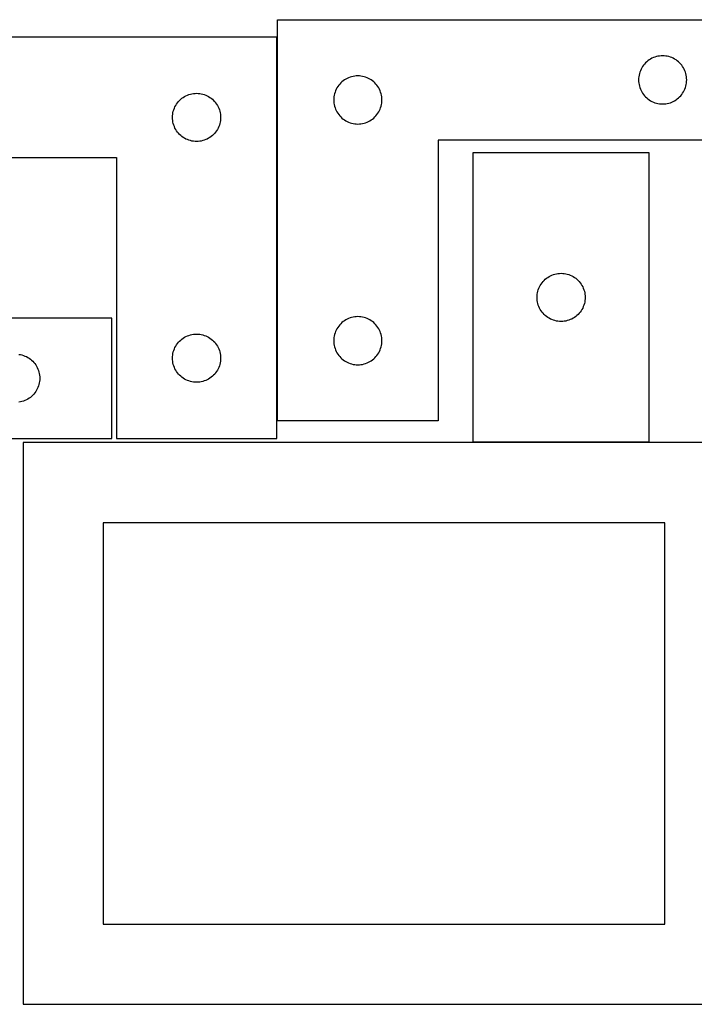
# Model space of a CAD drawing. Header units: millimetres. Extents: x 7 to 1243, y 7 to 2493.
# Tile 18 of 19: x 820 to 1072, y 2122 to 2490. Entities that reach past the tile are written whole.
import ezdxf

# ---------------------------------------------------------------- set-up
doc = ezdxf.new("R2010")
doc.units = ezdxf.units.MM
doc.layers.add('CUT', color=7, linetype='CONTINUOUS', true_color=0x000000)

msp = doc.modelspace()

# ---------------------------------------------------------------- linework, layer by layer
at = {"layer": 'CUT'}
for p, q in [((916.310268, 2489.777651), (1096.310268, 2489.777651)), ((916.310268, 2339.777651), (916.310268, 2489.777651)), ((916.0003, 2483.251532), (736.0003, 2483.251532)), ((916.0003, 2333.251532), (916.0003, 2483.251532)), ((1053.946307, 2473.641612), (1053.54371, 2473.211764)), ((1054.376156, 2474.04421), (1053.946307, 2473.641612)), ((1054.831416, 2474.417831), (1054.376156, 2474.04421)), ((1055.310136, 2474.760878), (1054.831416, 2474.417831)), ((1055.810268, 2475.07188), (1055.310136, 2474.760878)), ((1056.32967, 2475.349506), (1055.810268, 2475.07188)), ((1056.866117, 2475.592567), (1056.32967, 2475.349506)), ((1057.417313, 2475.800023), (1056.866117, 2475.592567)), ((1057.980897, 2475.970984), (1057.417313, 2475.800023)), ((1058.554455, 2476.104719), (1057.980897, 2475.970984)), ((1059.135533, 2476.200655), (1058.554455, 2476.104719)), ((1059.72164, 2476.258382), (1059.135533, 2476.200655)), ((1060.310268, 2476.277651), (1059.72164, 2476.258382)), ((1060.898897, 2476.258382), (1060.310268, 2476.277651)), ((1061.485004, 2476.200655), (1060.898897, 2476.258382)), ((1062.066081, 2476.104719), (1061.485004, 2476.200655)), ((1062.63964, 2475.970984), (1062.066081, 2476.104719)), ((1063.203224, 2475.800023), (1062.63964, 2475.970984)), ((1063.754419, 2475.592567), (1063.203224, 2475.800023)), ((1064.290867, 2475.349506), (1063.754419, 2475.592567)), ((1064.810268, 2475.07188), (1064.290867, 2475.349506)), ((1065.3104, 2474.760878), (1064.810268, 2475.07188)), ((1065.789121, 2474.417831), (1065.3104, 2474.760878)), ((1066.244381, 2474.04421), (1065.789121, 2474.417831)), ((1066.674229, 2473.641612), (1066.244381, 2474.04421)), ((1067.076827, 2473.211764), (1066.674229, 2473.641612)), ((1051.616936, 2469.607023), (1051.483201, 2469.033464)), ((1051.787897, 2470.170607), (1051.616936, 2469.607023)), ((1051.995353, 2470.721802), (1051.787897, 2470.170607)), ((1052.238414, 2471.25825), (1051.995353, 2470.721802)), ((1052.51604, 2471.777651), (1052.238414, 2471.25825)), ((1052.827042, 2472.277783), (1052.51604, 2471.777651)), ((1053.170088, 2472.756504), (1052.827042, 2472.277783)), ((1053.54371, 2473.211764), (1053.170088, 2472.756504)), ((1067.450448, 2472.756504), (1067.076827, 2473.211764)), ((1067.793495, 2472.277783), (1067.450448, 2472.756504)), ((1068.104497, 2471.777651), (1067.793495, 2472.277783)), ((1068.382123, 2471.25825), (1068.104497, 2471.777651)), ((1068.625184, 2470.721802), (1068.382123, 2471.25825)), ((1068.83264, 2470.170607), (1068.625184, 2470.721802)), ((1069.003601, 2469.607023), (1068.83264, 2470.170607)), ((1069.137336, 2469.033464), (1069.003601, 2469.607023)), ((939.946307, 2466.141612), (939.54371, 2465.711764)), ((940.376156, 2466.54421), (939.946307, 2466.141612)), ((940.831416, 2466.917831), (940.376156, 2466.54421)), ((941.310136, 2467.260878), (940.831416, 2466.917831)), ((941.810268, 2467.57188), (941.310136, 2467.260878)), ((942.32967, 2467.849506), (941.810268, 2467.57188)), ((942.866117, 2468.092567), (942.32967, 2467.849506)), ((943.417313, 2468.300023), (942.866117, 2468.092567)), ((943.980897, 2468.470984), (943.417313, 2468.300023)), ((944.554455, 2468.604719), (943.980897, 2468.470984)), ((945.135533, 2468.700655), (944.554455, 2468.604719)), ((945.72164, 2468.758382), (945.135533, 2468.700655)), ((946.310268, 2468.777651), (945.72164, 2468.758382)), ((946.898897, 2468.758382), (946.310268, 2468.777651)), ((947.485004, 2468.700655), (946.898897, 2468.758382)), ((948.066081, 2468.604719), (947.485004, 2468.700655)), ((948.63964, 2468.470984), (948.066081, 2468.604719)), ((949.203224, 2468.300023), (948.63964, 2468.470984)), ((949.754419, 2468.092567), (949.203224, 2468.300023)), ((950.290867, 2467.849506), (949.754419, 2468.092567)), ((950.810268, 2467.57188), (950.290867, 2467.849506)), ((951.3104, 2467.260878), (950.810268, 2467.57188)), ((951.789121, 2466.917831), (951.3104, 2467.260878)), ((952.244381, 2466.54421), (951.789121, 2466.917831)), ((952.674229, 2466.141612), (952.244381, 2466.54421)), ((953.076827, 2465.711764), (952.674229, 2466.141612)), ((1051.329538, 2467.86628), (1051.310268, 2467.277651)), ((1051.310268, 2467.277651), (1051.329538, 2466.689023)), ((1051.387265, 2468.452387), (1051.329538, 2467.86628)), ((1051.329538, 2466.689023), (1051.387265, 2466.102916)), ((1051.483201, 2469.033464), (1051.387265, 2468.452387)), ((1051.387265, 2466.102916), (1051.483201, 2465.521838)), ((1069.233272, 2468.452387), (1069.137336, 2469.033464)), ((1069.137336, 2465.521838), (1069.233272, 2466.102916)), ((1069.290999, 2467.86628), (1069.233272, 2468.452387)), ((1069.233272, 2466.102916), (1069.290999, 2466.689023)), ((1069.310268, 2467.277651), (1069.290999, 2467.86628)), ((1069.290999, 2466.689023), (1069.310268, 2467.277651)), ((885.411671, 2462.232262), (886.0003, 2462.251532)), ((886.0003, 2462.251532), (886.588928, 2462.232262)), ((937.787897, 2462.670607), (937.616936, 2462.107023)), ((937.995353, 2463.221802), (937.787897, 2462.670607)), ((938.238414, 2463.75825), (937.995353, 2463.221802)), ((938.51604, 2464.277651), (938.238414, 2463.75825)), ((938.827042, 2464.777783), (938.51604, 2464.277651)), ((939.170088, 2465.256504), (938.827042, 2464.777783)), ((939.54371, 2465.711764), (939.170088, 2465.256504)), ((953.450448, 2465.256504), (953.076827, 2465.711764)), ((953.793495, 2464.777783), (953.450448, 2465.256504)), ((954.104497, 2464.277651), (953.793495, 2464.777783)), ((954.382123, 2463.75825), (954.104497, 2464.277651)), ((954.625184, 2463.221802), (954.382123, 2463.75825)), ((954.83264, 2462.670607), (954.625184, 2463.221802)), ((955.003601, 2462.107023), (954.83264, 2462.670607)), ((1051.483201, 2465.521838), (1051.616936, 2464.94828)), ((1051.616936, 2464.94828), (1051.787897, 2464.384696)), ((1051.787897, 2464.384696), (1051.995353, 2463.8335)), ((1051.995353, 2463.8335), (1052.238414, 2463.297053)), ((1052.238414, 2463.297053), (1052.51604, 2462.777651)), ((1052.51604, 2462.777651), (1052.827042, 2462.277519)), ((1052.827042, 2462.277519), (1053.170088, 2461.798798)), ((1067.450448, 2461.798798), (1067.793495, 2462.277519)), ((1067.793495, 2462.277519), (1068.104497, 2462.777651)), ((1068.104497, 2462.777651), (1068.382123, 2463.297053)), ((1068.382123, 2463.297053), (1068.625184, 2463.8335)), ((1068.625184, 2463.8335), (1068.83264, 2464.384696)), ((1068.83264, 2464.384696), (1069.003601, 2464.94828)), ((1069.003601, 2464.94828), (1069.137336, 2465.521838)), ((878.517073, 2458.251664), (878.86012, 2458.730385)), ((878.86012, 2458.730385), (879.233741, 2459.185644)), ((879.233741, 2459.185644), (879.636339, 2459.615493)), ((879.636339, 2459.615493), (880.066187, 2460.01809)), ((880.066187, 2460.01809), (880.521447, 2460.391712)), ((880.521447, 2460.391712), (881.000167, 2460.734758)), ((881.000167, 2460.734758), (881.5003, 2461.04576)), ((881.5003, 2461.04576), (882.019701, 2461.323387)), ((882.019701, 2461.323387), (882.556149, 2461.566448)), ((882.556149, 2461.566448), (883.107344, 2461.773903)), ((883.107344, 2461.773903), (883.670928, 2461.944864)), ((883.670928, 2461.944864), (884.244487, 2462.078599)), ((884.244487, 2462.078599), (884.825564, 2462.174536)), ((884.825564, 2462.174536), (885.411671, 2462.232262)), ((886.588928, 2462.232262), (887.175035, 2462.174536)), ((887.175035, 2462.174536), (887.756112, 2462.078599)), ((887.756112, 2462.078599), (888.329671, 2461.944864)), ((888.329671, 2461.944864), (888.893255, 2461.773903)), ((888.893255, 2461.773903), (889.44445, 2461.566448)), ((889.44445, 2461.566448), (889.980898, 2461.323387)), ((889.980898, 2461.323387), (890.5003, 2461.04576)), ((890.5003, 2461.04576), (891.000432, 2460.734758)), ((891.000432, 2460.734758), (891.479152, 2460.391712)), ((891.479152, 2460.391712), (891.934412, 2460.01809)), ((891.934412, 2460.01809), (892.364261, 2459.615493)), ((892.364261, 2459.615493), (892.766858, 2459.185644)), ((892.766858, 2459.185644), (893.14048, 2458.730385)), ((893.14048, 2458.730385), (893.483526, 2458.251664)), ((937.329538, 2460.36628), (937.310268, 2459.777651)), ((937.310268, 2459.777651), (937.329538, 2459.189023)), ((937.387265, 2460.952387), (937.329538, 2460.36628)), ((937.329538, 2459.189023), (937.387265, 2458.602916)), ((937.483201, 2461.533464), (937.387265, 2460.952387)), ((937.387265, 2458.602916), (937.483201, 2458.021838)), ((937.616936, 2462.107023), (937.483201, 2461.533464)), ((955.137336, 2461.533464), (955.003601, 2462.107023)), ((955.233272, 2460.952387), (955.137336, 2461.533464)), ((955.137336, 2458.021838), (955.233272, 2458.602916)), ((955.290999, 2460.36628), (955.233272, 2460.952387)), ((955.233272, 2458.602916), (955.290999, 2459.189023)), ((955.310268, 2459.777651), (955.290999, 2460.36628)), ((955.290999, 2459.189023), (955.310268, 2459.777651)), ((1053.170088, 2461.798798), (1053.54371, 2461.343539)), ((1053.54371, 2461.343539), (1053.946307, 2460.91369)), ((1053.946307, 2460.91369), (1054.376156, 2460.511093)), ((1054.376156, 2460.511093), (1054.831416, 2460.137471)), ((1054.831416, 2460.137471), (1055.310136, 2459.794425)), ((1055.310136, 2459.794425), (1055.810268, 2459.483423)), ((1055.810268, 2459.483423), (1056.32967, 2459.205797)), ((1056.32967, 2459.205797), (1056.866117, 2458.962736)), ((1056.866117, 2458.962736), (1057.417313, 2458.75528)), ((1057.417313, 2458.75528), (1057.980897, 2458.584319)), ((1057.980897, 2458.584319), (1058.554455, 2458.450584)), ((1062.066081, 2458.450584), (1062.63964, 2458.584319)), ((1062.63964, 2458.584319), (1063.203224, 2458.75528)), ((1063.203224, 2458.75528), (1063.754419, 2458.962736)), ((1063.754419, 2458.962736), (1064.290867, 2459.205797)), ((1064.290867, 2459.205797), (1064.810268, 2459.483423)), ((1064.810268, 2459.483423), (1065.3104, 2459.794425)), ((1065.3104, 2459.794425), (1065.789121, 2460.137471)), ((1065.789121, 2460.137471), (1066.244381, 2460.511093)), ((1066.244381, 2460.511093), (1066.674229, 2460.91369)), ((1066.674229, 2460.91369), (1067.076827, 2461.343539)), ((1067.076827, 2461.343539), (1067.450448, 2461.798798)), ((877.077296, 2454.426268), (877.173232, 2455.007345)), ((877.173232, 2455.007345), (877.306967, 2455.580903)), ((877.306967, 2455.580903), (877.477928, 2456.144487)), ((877.477928, 2456.144487), (877.685384, 2456.695683)), ((877.685384, 2456.695683), (877.928445, 2457.23213)), ((877.928445, 2457.23213), (878.206071, 2457.751532)), ((878.206071, 2457.751532), (878.517073, 2458.251664)), ((893.483526, 2458.251664), (893.794528, 2457.751532)), ((893.794528, 2457.751532), (894.072154, 2457.23213)), ((894.072154, 2457.23213), (894.315215, 2456.695683)), ((894.315215, 2456.695683), (894.522671, 2456.144487)), ((894.522671, 2456.144487), (894.693632, 2455.580903)), ((894.693632, 2455.580903), (894.827367, 2455.007345)), ((894.827367, 2455.007345), (894.923303, 2454.426268)), ((937.483201, 2458.021838), (937.616936, 2457.44828)), ((937.616936, 2457.44828), (937.787897, 2456.884696)), ((937.787897, 2456.884696), (937.995353, 2456.3335)), ((937.995353, 2456.3335), (938.238414, 2455.797053)), ((938.238414, 2455.797053), (938.51604, 2455.277651)), ((938.51604, 2455.277651), (938.827042, 2454.777519)), ((953.793495, 2454.777519), (954.104497, 2455.277651)), ((954.104497, 2455.277651), (954.382123, 2455.797053)), ((954.382123, 2455.797053), (954.625184, 2456.3335)), ((954.625184, 2456.3335), (954.83264, 2456.884696)), ((954.83264, 2456.884696), (955.003601, 2457.44828)), ((955.003601, 2457.44828), (955.137336, 2458.021838)), ((1058.554455, 2458.450584), (1059.135533, 2458.354648)), ((1059.135533, 2458.354648), (1059.72164, 2458.296921)), ((1059.72164, 2458.296921), (1060.310268, 2458.277651)), ((1060.310268, 2458.277651), (1060.898897, 2458.296921)), ((1060.898897, 2458.296921), (1061.485004, 2458.354648)), ((1061.485004, 2458.354648), (1062.066081, 2458.450584)), ((877.0003, 2453.251532), (877.019569, 2453.84016)), ((877.019569, 2452.662904), (877.0003, 2453.251532)), ((877.019569, 2453.84016), (877.077296, 2454.426268)), ((877.077296, 2452.076796), (877.019569, 2452.662904)), ((877.173232, 2451.495719), (877.077296, 2452.076796)), ((877.306967, 2450.92216), (877.173232, 2451.495719)), ((894.827367, 2451.495719), (894.693632, 2450.92216)), ((894.923303, 2452.076796), (894.827367, 2451.495719)), ((894.923303, 2454.426268), (894.98103, 2453.84016)), ((894.98103, 2452.662904), (894.923303, 2452.076796)), ((894.98103, 2453.84016), (895.0003, 2453.251532)), ((895.0003, 2453.251532), (894.98103, 2452.662904)), ((938.827042, 2454.777519), (939.170088, 2454.298798)), ((939.170088, 2454.298798), (939.54371, 2453.843539)), ((939.54371, 2453.843539), (939.946307, 2453.41369)), ((939.946307, 2453.41369), (940.376156, 2453.011093)), ((940.376156, 2453.011093), (940.831416, 2452.637471)), ((940.831416, 2452.637471), (941.310136, 2452.294425)), ((941.310136, 2452.294425), (941.810268, 2451.983423)), ((941.810268, 2451.983423), (942.32967, 2451.705797)), ((942.32967, 2451.705797), (942.866117, 2451.462736)), ((942.866117, 2451.462736), (943.417313, 2451.25528)), ((943.417313, 2451.25528), (943.980897, 2451.084319)), ((948.63964, 2451.084319), (949.203224, 2451.25528)), ((949.203224, 2451.25528), (949.754419, 2451.462736)), ((949.754419, 2451.462736), (950.290867, 2451.705797)), ((950.290867, 2451.705797), (950.810268, 2451.983423)), ((950.810268, 2451.983423), (951.3104, 2452.294425)), ((951.3104, 2452.294425), (951.789121, 2452.637471)), ((951.789121, 2452.637471), (952.244381, 2453.011093)), ((952.244381, 2453.011093), (952.674229, 2453.41369)), ((952.674229, 2453.41369), (953.076827, 2453.843539)), ((953.076827, 2453.843539), (953.450448, 2454.298798)), ((953.450448, 2454.298798), (953.793495, 2454.777519)), ((877.477928, 2450.358577), (877.306967, 2450.92216)), ((877.685384, 2449.807381), (877.477928, 2450.358577)), ((877.928445, 2449.270934), (877.685384, 2449.807381)), ((878.206071, 2448.751532), (877.928445, 2449.270934)), ((878.517073, 2448.2514), (878.206071, 2448.751532)), ((878.86012, 2447.772679), (878.517073, 2448.2514)), ((879.233741, 2447.31742), (878.86012, 2447.772679)), ((893.14048, 2447.772679), (892.766858, 2447.31742)), ((893.483526, 2448.2514), (893.14048, 2447.772679)), ((893.794528, 2448.751532), (893.483526, 2448.2514)), ((894.072154, 2449.270934), (893.794528, 2448.751532)), ((894.315215, 2449.807381), (894.072154, 2449.270934)), ((894.522671, 2450.358577), (894.315215, 2449.807381)), ((894.693632, 2450.92216), (894.522671, 2450.358577)), ((943.980897, 2451.084319), (944.554455, 2450.950584)), ((944.554455, 2450.950584), (945.135533, 2450.854648)), ((945.135533, 2450.854648), (945.72164, 2450.796921)), ((945.72164, 2450.796921), (946.310268, 2450.777651)), ((946.310268, 2450.777651), (946.898897, 2450.796921)), ((946.898897, 2450.796921), (947.485004, 2450.854648)), ((947.485004, 2450.854648), (948.066081, 2450.950584)), ((948.066081, 2450.950584), (948.63964, 2451.084319)), ((879.636339, 2446.887571), (879.233741, 2447.31742)), ((880.066187, 2446.484974), (879.636339, 2446.887571)), ((880.521447, 2446.111352), (880.066187, 2446.484974)), ((881.000167, 2445.768305), (880.521447, 2446.111352)), ((881.5003, 2445.457303), (881.000167, 2445.768305)), ((882.019701, 2445.179677), (881.5003, 2445.457303)), ((882.556149, 2444.936616), (882.019701, 2445.179677)), ((883.107344, 2444.729161), (882.556149, 2444.936616)), ((883.670928, 2444.558199), (883.107344, 2444.729161)), ((884.244487, 2444.424464), (883.670928, 2444.558199)), ((884.825564, 2444.328528), (884.244487, 2444.424464)), ((885.411671, 2444.270802), (884.825564, 2444.328528)), ((886.0003, 2444.251532), (885.411671, 2444.270802)), ((886.588928, 2444.270802), (886.0003, 2444.251532)), ((887.175035, 2444.328528), (886.588928, 2444.270802)), ((887.756112, 2444.424464), (887.175035, 2444.328528)), ((888.329671, 2444.558199), (887.756112, 2444.424464)), ((888.893255, 2444.729161), (888.329671, 2444.558199)), ((889.44445, 2444.936616), (888.893255, 2444.729161)), ((889.980898, 2445.179677), (889.44445, 2444.936616)), ((890.5003, 2445.457303), (889.980898, 2445.179677)), ((891.000432, 2445.768305), (890.5003, 2445.457303)), ((891.479152, 2446.111352), (891.000432, 2445.768305)), ((891.934412, 2446.484974), (891.479152, 2446.111352)), ((892.364261, 2446.887571), (891.934412, 2446.484974)), ((892.766858, 2447.31742), (892.364261, 2446.887571)), ((1096.310268, 2444.777651), (976.310268, 2444.777651)), ((976.310268, 2444.777651), (976.310268, 2339.777651)), ((736.0003, 2438.251532), (856.0003, 2438.251532)), ((856.0003, 2438.251532), (856.0003, 2333.251532)), ((989.334587, 2439.968567), (989.334587, 2331.968567)), ((1055.334587, 2439.968567), (989.334587, 2439.968567)), ((1055.334587, 2331.968567), (1055.334587, 2439.968567)), ((1015.568029, 2391.90268), (1015.970626, 2392.332528)), ((1015.970626, 2392.332528), (1016.400474, 2392.735125)), ((1016.400474, 2392.735125), (1016.855734, 2393.108747)), ((1016.855734, 2393.108747), (1017.334455, 2393.451794)), ((1017.334455, 2393.451794), (1017.834587, 2393.762796)), ((1017.834587, 2393.762796), (1018.353989, 2394.040422)), ((1018.353989, 2394.040422), (1018.890436, 2394.283483)), ((1018.890436, 2394.283483), (1019.441632, 2394.490938)), ((1019.441632, 2394.490938), (1020.005215, 2394.6619)), ((1020.005215, 2394.6619), (1020.578774, 2394.795635)), ((1020.578774, 2394.795635), (1021.159851, 2394.891571)), ((1021.159851, 2394.891571), (1021.745959, 2394.949297)), ((1021.745959, 2394.949297), (1022.334587, 2394.968567)), ((1022.334587, 2394.968567), (1022.923215, 2394.949297)), ((1022.923215, 2394.949297), (1023.509323, 2394.891571)), ((1023.509323, 2394.891571), (1024.0904, 2394.795635)), ((1024.0904, 2394.795635), (1024.663958, 2394.6619)), ((1024.663958, 2394.6619), (1025.227542, 2394.490938)), ((1025.227542, 2394.490938), (1025.778738, 2394.283483)), ((1025.778738, 2394.283483), (1026.315185, 2394.040422)), ((1026.315185, 2394.040422), (1026.834587, 2393.762796)), ((1026.834587, 2393.762796), (1027.334719, 2393.451794)), ((1027.334719, 2393.451794), (1027.81344, 2393.108747)), ((1027.81344, 2393.108747), (1028.268699, 2392.735125)), ((1028.268699, 2392.735125), (1028.698548, 2392.332528)), ((1028.698548, 2392.332528), (1029.101145, 2391.90268)), ((1013.641254, 2388.297939), (1013.812216, 2388.861522)), ((1013.812216, 2388.861522), (1014.019671, 2389.412718)), ((1014.019671, 2389.412718), (1014.262732, 2389.949165)), ((1014.262732, 2389.949165), (1014.540358, 2390.468567)), ((1014.540358, 2390.468567), (1014.85136, 2390.968699)), ((1014.85136, 2390.968699), (1015.194407, 2391.44742)), ((1015.194407, 2391.44742), (1015.568029, 2391.90268)), ((1029.101145, 2391.90268), (1029.474767, 2391.44742)), ((1029.474767, 2391.44742), (1029.817813, 2390.968699)), ((1029.817813, 2390.968699), (1030.128815, 2390.468567)), ((1030.128815, 2390.468567), (1030.406441, 2389.949165)), ((1030.406441, 2389.949165), (1030.649503, 2389.412718)), ((1030.649503, 2389.412718), (1030.856958, 2388.861522)), ((1030.856958, 2388.861522), (1031.027919, 2388.297939)), ((1013.334587, 2385.968567), (1013.353857, 2386.557195)), ((1013.353857, 2385.379939), (1013.334587, 2385.968567)), ((1013.353857, 2386.557195), (1013.411583, 2387.143303)), ((1013.411583, 2384.793831), (1013.353857, 2385.379939)), ((1013.411583, 2387.143303), (1013.507519, 2387.72438)), ((1013.507519, 2387.72438), (1013.641254, 2388.297939)), ((1031.027919, 2388.297939), (1031.161654, 2387.72438)), ((1031.161654, 2387.72438), (1031.257591, 2387.143303)), ((1031.257591, 2387.143303), (1031.315317, 2386.557195)), ((1031.315317, 2385.379939), (1031.257591, 2384.793831)), ((1031.315317, 2386.557195), (1031.334587, 2385.968567)), ((1031.334587, 2385.968567), (1031.315317, 2385.379939)), ((1013.507519, 2384.212754), (1013.411583, 2384.793831)), ((1013.641254, 2383.639196), (1013.507519, 2384.212754)), ((1013.812216, 2383.075612), (1013.641254, 2383.639196)), ((1014.019671, 2382.524416), (1013.812216, 2383.075612)), ((1014.262732, 2381.987969), (1014.019671, 2382.524416)), ((1014.540358, 2381.468567), (1014.262732, 2381.987969)), ((1014.85136, 2380.968435), (1014.540358, 2381.468567)), ((1030.128815, 2381.468567), (1029.817813, 2380.968435)), ((1030.406441, 2381.987969), (1030.128815, 2381.468567)), ((1030.649503, 2382.524416), (1030.406441, 2381.987969)), ((1030.856958, 2383.075612), (1030.649503, 2382.524416)), ((1031.027919, 2383.639196), (1030.856958, 2383.075612)), ((1031.161654, 2384.212754), (1031.027919, 2383.639196)), ((1031.257591, 2384.793831), (1031.161654, 2384.212754)), ((854.361509, 2378.251528), (734.361509, 2378.251528)), ((854.361509, 2333.251528), (854.361509, 2378.251528)), ((942.32967, 2377.849506), (941.810268, 2377.57188)), ((942.866117, 2378.092567), (942.32967, 2377.849506)), ((943.417313, 2378.300023), (942.866117, 2378.092567)), ((943.980897, 2378.470984), (943.417313, 2378.300023)), ((944.554455, 2378.604719), (943.980897, 2378.470984)), ((945.135533, 2378.700655), (944.554455, 2378.604719)), ((945.72164, 2378.758382), (945.135533, 2378.700655)), ((946.310268, 2378.777651), (945.72164, 2378.758382)), ((946.898897, 2378.758382), (946.310268, 2378.777651)), ((947.485004, 2378.700655), (946.898897, 2378.758382)), ((948.066081, 2378.604719), (947.485004, 2378.700655)), ((948.63964, 2378.470984), (948.066081, 2378.604719)), ((949.203224, 2378.300023), (948.63964, 2378.470984)), ((949.754419, 2378.092567), (949.203224, 2378.300023)), ((950.290867, 2377.849506), (949.754419, 2378.092567)), ((950.810268, 2377.57188), (950.290867, 2377.849506)), ((1015.194407, 2380.489714), (1014.85136, 2380.968435)), ((1015.568029, 2380.034455), (1015.194407, 2380.489714)), ((1015.970626, 2379.604606), (1015.568029, 2380.034455)), ((1016.400474, 2379.202009), (1015.970626, 2379.604606)), ((1016.855734, 2378.828387), (1016.400474, 2379.202009)), ((1017.334455, 2378.485341), (1016.855734, 2378.828387)), ((1017.834587, 2378.174339), (1017.334455, 2378.485341)), ((1018.353989, 2377.896713), (1017.834587, 2378.174339)), ((1018.890436, 2377.653651), (1018.353989, 2377.896713)), ((1019.441632, 2377.446196), (1018.890436, 2377.653651)), ((1025.778738, 2377.653651), (1025.227542, 2377.446196)), ((1026.315185, 2377.896713), (1025.778738, 2377.653651)), ((1026.834587, 2378.174339), (1026.315185, 2377.896713)), ((1027.334719, 2378.485341), (1026.834587, 2378.174339)), ((1027.81344, 2378.828387), (1027.334719, 2378.485341)), ((1028.268699, 2379.202009), (1027.81344, 2378.828387)), ((1028.698548, 2379.604606), (1028.268699, 2379.202009)), ((1029.101145, 2380.034455), (1028.698548, 2379.604606)), ((1029.474767, 2380.489714), (1029.101145, 2380.034455)), ((1029.817813, 2380.968435), (1029.474767, 2380.489714)), ((938.51604, 2374.277651), (938.238414, 2373.75825)), ((938.827042, 2374.777783), (938.51604, 2374.277651)), ((939.170088, 2375.256504), (938.827042, 2374.777783)), ((939.54371, 2375.711764), (939.170088, 2375.256504)), ((939.946307, 2376.141612), (939.54371, 2375.711764)), ((940.376156, 2376.54421), (939.946307, 2376.141612)), ((940.831416, 2376.917831), (940.376156, 2376.54421)), ((941.310136, 2377.260878), (940.831416, 2376.917831)), ((941.810268, 2377.57188), (941.310136, 2377.260878)), ((951.3104, 2377.260878), (950.810268, 2377.57188)), ((951.789121, 2376.917831), (951.3104, 2377.260878)), ((952.244381, 2376.54421), (951.789121, 2376.917831)), ((952.674229, 2376.141612), (952.244381, 2376.54421)), ((953.076827, 2375.711764), (952.674229, 2376.141612)), ((953.450448, 2375.256504), (953.076827, 2375.711764)), ((953.793495, 2374.777783), (953.450448, 2375.256504)), ((954.104497, 2374.277651), (953.793495, 2374.777783)), ((954.382123, 2373.75825), (954.104497, 2374.277651)), ((1020.005215, 2377.275235), (1019.441632, 2377.446196)), ((1020.578774, 2377.1415), (1020.005215, 2377.275235)), ((1021.159851, 2377.045563), (1020.578774, 2377.1415)), ((1021.745959, 2376.987837), (1021.159851, 2377.045563)), ((1022.334587, 2376.968567), (1021.745959, 2376.987837)), ((1022.923215, 2376.987837), (1022.334587, 2376.968567)), ((1023.509323, 2377.045563), (1022.923215, 2376.987837)), ((1024.0904, 2377.1415), (1023.509323, 2377.045563)), ((1024.663958, 2377.275235), (1024.0904, 2377.1415)), ((1025.227542, 2377.446196), (1024.663958, 2377.275235)), ((880.066187, 2370.01809), (880.521447, 2370.391712)), ((880.521447, 2370.391712), (881.000167, 2370.734758)), ((881.000167, 2370.734758), (881.5003, 2371.04576)), ((881.5003, 2371.04576), (882.019701, 2371.323387)), ((882.019701, 2371.323387), (882.556149, 2371.566448)), ((882.556149, 2371.566448), (883.107344, 2371.773903)), ((883.107344, 2371.773903), (883.670928, 2371.944864)), ((883.670928, 2371.944864), (884.244487, 2372.078599)), ((884.244487, 2372.078599), (884.825564, 2372.174536)), ((884.825564, 2372.174536), (885.411671, 2372.232262)), ((885.411671, 2372.232262), (886.0003, 2372.251532)), ((886.0003, 2372.251532), (886.588928, 2372.232262)), ((886.588928, 2372.232262), (887.175035, 2372.174536)), ((887.175035, 2372.174536), (887.756112, 2372.078599)), ((887.756112, 2372.078599), (888.329671, 2371.944864)), ((888.329671, 2371.944864), (888.893255, 2371.773903)), ((888.893255, 2371.773903), (889.44445, 2371.566448)), ((889.44445, 2371.566448), (889.980898, 2371.323387)), ((889.980898, 2371.323387), (890.5003, 2371.04576)), ((890.5003, 2371.04576), (891.000432, 2370.734758)), ((891.000432, 2370.734758), (891.479152, 2370.391712)), ((891.479152, 2370.391712), (891.934412, 2370.01809)), ((937.329538, 2370.36628), (937.310268, 2369.777651)), ((937.387265, 2370.952387), (937.329538, 2370.36628)), ((937.483201, 2371.533464), (937.387265, 2370.952387)), ((937.616936, 2372.107023), (937.483201, 2371.533464)), ((937.787897, 2372.670607), (937.616936, 2372.107023)), ((937.995353, 2373.221802), (937.787897, 2372.670607)), ((938.238414, 2373.75825), (937.995353, 2373.221802)), ((954.625184, 2373.221802), (954.382123, 2373.75825)), ((954.83264, 2372.670607), (954.625184, 2373.221802)), ((955.003601, 2372.107023), (954.83264, 2372.670607)), ((955.137336, 2371.533464), (955.003601, 2372.107023)), ((955.233272, 2370.952387), (955.137336, 2371.533464)), ((955.290999, 2370.36628), (955.233272, 2370.952387)), ((955.310268, 2369.777651), (955.290999, 2370.36628)), ((877.477928, 2366.144487), (877.685384, 2366.695683)), ((877.685384, 2366.695683), (877.928445, 2367.23213)), ((877.928445, 2367.23213), (878.206071, 2367.751532)), ((878.206071, 2367.751532), (878.517073, 2368.251664)), ((878.517073, 2368.251664), (878.86012, 2368.730385)), ((878.86012, 2368.730385), (879.233741, 2369.185644)), ((879.233741, 2369.185644), (879.636339, 2369.615493)), ((879.636339, 2369.615493), (880.066187, 2370.01809)), ((891.934412, 2370.01809), (892.364261, 2369.615493)), ((892.364261, 2369.615493), (892.766858, 2369.185644)), ((892.766858, 2369.185644), (893.14048, 2368.730385)), ((893.14048, 2368.730385), (893.483526, 2368.251664)), ((893.483526, 2368.251664), (893.794528, 2367.751532)), ((893.794528, 2367.751532), (894.072154, 2367.23213)), ((894.072154, 2367.23213), (894.315215, 2366.695683)), ((894.315215, 2366.695683), (894.522671, 2366.144487)), ((937.310268, 2369.777651), (937.329538, 2369.189023)), ((937.329538, 2369.189023), (937.387265, 2368.602916)), ((937.387265, 2368.602916), (937.483201, 2368.021838)), ((937.483201, 2368.021838), (937.616936, 2367.44828)), ((937.616936, 2367.44828), (937.787897, 2366.884696)), ((937.787897, 2366.884696), (937.995353, 2366.3335)), ((954.625184, 2366.3335), (954.83264, 2366.884696)), ((954.83264, 2366.884696), (955.003601, 2367.44828)), ((955.003601, 2367.44828), (955.137336, 2368.021838)), ((955.137336, 2368.021838), (955.233272, 2368.602916)), ((955.233272, 2368.602916), (955.290999, 2369.189023)), ((955.290999, 2369.189023), (955.310268, 2369.777651)), ((819.536244, 2364.674532), (820.117322, 2364.578596)), ((820.117322, 2364.578596), (820.69088, 2364.444861)), ((820.69088, 2364.444861), (821.254464, 2364.273899)), ((821.254464, 2364.273899), (821.80566, 2364.066444)), ((821.80566, 2364.066444), (822.342107, 2363.823383)), ((822.342107, 2363.823383), (822.861509, 2363.545757)), ((822.861509, 2363.545757), (823.361641, 2363.234755)), ((823.361641, 2363.234755), (823.840362, 2362.891708)), ((823.840362, 2362.891708), (824.295621, 2362.518087)), ((877.0003, 2363.251532), (877.019569, 2363.84016)), ((877.019569, 2362.662904), (877.0003, 2363.251532)), ((877.019569, 2363.84016), (877.077296, 2364.426268)), ((877.077296, 2364.426268), (877.173232, 2365.007345)), ((877.173232, 2365.007345), (877.306967, 2365.580903)), ((877.306967, 2365.580903), (877.477928, 2366.144487)), ((894.522671, 2366.144487), (894.693632, 2365.580903)), ((894.693632, 2365.580903), (894.827367, 2365.007345)), ((894.827367, 2365.007345), (894.923303, 2364.426268)), ((894.923303, 2364.426268), (894.98103, 2363.84016)), ((894.98103, 2363.84016), (895.0003, 2363.251532)), ((895.0003, 2363.251532), (894.98103, 2362.662904)), ((937.995353, 2366.3335), (938.238414, 2365.797053)), ((938.238414, 2365.797053), (938.51604, 2365.277651)), ((938.51604, 2365.277651), (938.827042, 2364.777519)), ((938.827042, 2364.777519), (939.170088, 2364.298798)), ((939.170088, 2364.298798), (939.54371, 2363.843539)), ((939.54371, 2363.843539), (939.946307, 2363.41369)), ((939.946307, 2363.41369), (940.376156, 2363.011093)), ((940.376156, 2363.011093), (940.831416, 2362.637471)), ((951.789121, 2362.637471), (952.244381, 2363.011093)), ((952.244381, 2363.011093), (952.674229, 2363.41369)), ((952.674229, 2363.41369), (953.076827, 2363.843539)), ((953.076827, 2363.843539), (953.450448, 2364.298798)), ((953.450448, 2364.298798), (953.793495, 2364.777519)), ((953.793495, 2364.777519), (954.104497, 2365.277651)), ((954.104497, 2365.277651), (954.382123, 2365.797053)), ((954.382123, 2365.797053), (954.625184, 2366.3335)), ((824.295621, 2362.518087), (824.72547, 2362.115489)), ((824.72547, 2362.115489), (825.128067, 2361.685641)), ((825.128067, 2361.685641), (825.501689, 2361.230381)), ((825.501689, 2361.230381), (825.844735, 2360.75166)), ((825.844735, 2360.75166), (826.155737, 2360.251528)), ((826.155737, 2360.251528), (826.433363, 2359.732127)), ((826.433363, 2359.732127), (826.676425, 2359.195679)), ((826.676425, 2359.195679), (826.88388, 2358.644483)), ((877.077296, 2362.076796), (877.019569, 2362.662904)), ((877.173232, 2361.495719), (877.077296, 2362.076796)), ((877.306967, 2360.92216), (877.173232, 2361.495719)), ((877.477928, 2360.358577), (877.306967, 2360.92216)), ((877.685384, 2359.807381), (877.477928, 2360.358577)), ((877.928445, 2359.270934), (877.685384, 2359.807381)), ((878.206071, 2358.751532), (877.928445, 2359.270934)), ((894.072154, 2359.270934), (893.794528, 2358.751532)), ((894.315215, 2359.807381), (894.072154, 2359.270934)), ((894.522671, 2360.358577), (894.315215, 2359.807381)), ((894.693632, 2360.92216), (894.522671, 2360.358577)), ((894.827367, 2361.495719), (894.693632, 2360.92216)), ((894.923303, 2362.076796), (894.827367, 2361.495719)), ((894.98103, 2362.662904), (894.923303, 2362.076796)), ((940.831416, 2362.637471), (941.310136, 2362.294425)), ((941.310136, 2362.294425), (941.810268, 2361.983423)), ((941.810268, 2361.983423), (942.32967, 2361.705797)), ((942.32967, 2361.705797), (942.866117, 2361.462736)), ((942.866117, 2361.462736), (943.417313, 2361.25528)), ((943.417313, 2361.25528), (943.980897, 2361.084319)), ((943.980897, 2361.084319), (944.554455, 2360.950584)), ((944.554455, 2360.950584), (945.135533, 2360.854648)), ((945.135533, 2360.854648), (945.72164, 2360.796921)), ((945.72164, 2360.796921), (946.310268, 2360.777651)), ((946.310268, 2360.777651), (946.898897, 2360.796921)), ((946.898897, 2360.796921), (947.485004, 2360.854648)), ((947.485004, 2360.854648), (948.066081, 2360.950584)), ((948.066081, 2360.950584), (948.63964, 2361.084319)), ((948.63964, 2361.084319), (949.203224, 2361.25528)), ((949.203224, 2361.25528), (949.754419, 2361.462736)), ((949.754419, 2361.462736), (950.290867, 2361.705797)), ((950.290867, 2361.705797), (950.810268, 2361.983423)), ((950.810268, 2361.983423), (951.3104, 2362.294425)), ((951.3104, 2362.294425), (951.789121, 2362.637471)), ((826.88388, 2358.644483), (827.054841, 2358.0809)), ((827.054841, 2358.0809), (827.188576, 2357.507341)), ((827.188576, 2357.507341), (827.284512, 2356.926264)), ((827.284512, 2356.926264), (827.342239, 2356.340156)), ((827.342239, 2356.340156), (827.361509, 2355.751528)), ((827.361509, 2355.751528), (827.342239, 2355.1629)), ((878.517073, 2358.2514), (878.206071, 2358.751532)), ((878.86012, 2357.772679), (878.517073, 2358.2514)), ((879.233741, 2357.31742), (878.86012, 2357.772679)), ((879.636339, 2356.887571), (879.233741, 2357.31742)), ((880.066187, 2356.484974), (879.636339, 2356.887571)), ((880.521447, 2356.111352), (880.066187, 2356.484974)), ((881.000167, 2355.768305), (880.521447, 2356.111352)), ((881.5003, 2355.457303), (881.000167, 2355.768305)), ((891.000432, 2355.768305), (890.5003, 2355.457303)), ((891.479152, 2356.111352), (891.000432, 2355.768305)), ((891.934412, 2356.484974), (891.479152, 2356.111352)), ((892.364261, 2356.887571), (891.934412, 2356.484974)), ((892.766858, 2357.31742), (892.364261, 2356.887571)), ((893.14048, 2357.772679), (892.766858, 2357.31742)), ((893.483526, 2358.2514), (893.14048, 2357.772679)), ((893.794528, 2358.751532), (893.483526, 2358.2514)), ((826.676425, 2352.307377), (826.433363, 2351.77093)), ((826.88388, 2352.858573), (826.676425, 2352.307377)), ((827.054841, 2353.422157), (826.88388, 2352.858573)), ((827.188576, 2353.995715), (827.054841, 2353.422157)), ((827.284512, 2354.576793), (827.188576, 2353.995715)), ((827.342239, 2355.1629), (827.284512, 2354.576793)), ((882.019701, 2355.179677), (881.5003, 2355.457303)), ((882.556149, 2354.936616), (882.019701, 2355.179677)), ((883.107344, 2354.729161), (882.556149, 2354.936616)), ((883.670928, 2354.558199), (883.107344, 2354.729161)), ((884.244487, 2354.424464), (883.670928, 2354.558199)), ((884.825564, 2354.328528), (884.244487, 2354.424464)), ((885.411671, 2354.270802), (884.825564, 2354.328528)), ((886.0003, 2354.251532), (885.411671, 2354.270802)), ((886.588928, 2354.270802), (886.0003, 2354.251532)), ((887.175035, 2354.328528), (886.588928, 2354.270802)), ((887.756112, 2354.424464), (887.175035, 2354.328528)), ((888.329671, 2354.558199), (887.756112, 2354.424464)), ((888.893255, 2354.729161), (888.329671, 2354.558199)), ((889.44445, 2354.936616), (888.893255, 2354.729161)), ((889.980898, 2355.179677), (889.44445, 2354.936616)), ((890.5003, 2355.457303), (889.980898, 2355.179677)), ((823.361641, 2348.268302), (822.861509, 2347.9573)), ((823.840362, 2348.611348), (823.361641, 2348.268302)), ((824.295621, 2348.98497), (823.840362, 2348.611348)), ((824.72547, 2349.387567), (824.295621, 2348.98497)), ((825.128067, 2349.817416), (824.72547, 2349.387567)), ((825.501689, 2350.272675), (825.128067, 2349.817416)), ((825.844735, 2350.751396), (825.501689, 2350.272675)), ((826.155737, 2351.251528), (825.844735, 2350.751396)), ((826.433363, 2351.77093), (826.155737, 2351.251528)), ((820.117322, 2346.924461), (819.536244, 2346.828525)), ((820.69088, 2347.058196), (820.117322, 2346.924461)), ((821.254464, 2347.229157), (820.69088, 2347.058196)), ((821.80566, 2347.436613), (821.254464, 2347.229157)), ((822.342107, 2347.679674), (821.80566, 2347.436613)), ((822.861509, 2347.9573), (822.342107, 2347.679674)), ((976.310268, 2339.777651), (916.310268, 2339.777651)), ((674.361509, 2333.251528), (854.361509, 2333.251528)), ((1091.083738, 2331.730531), (821.083738, 2331.730531)), ((821.083738, 2331.730531), (821.083738, 2121.730531)), ((856.0003, 2333.251532), (916.0003, 2333.251532)), ((989.334587, 2331.968567), (1055.334587, 2331.968567)), ((1061.083738, 2301.730531), (851.083738, 2301.730531)), ((851.083738, 2301.730531), (851.083738, 2151.730531)), ((1061.083738, 2151.730531), (1061.083738, 2301.730531)), ((851.083738, 2151.730531), (1061.083738, 2151.730531)), ((821.083738, 2121.730531), (1091.083738, 2121.730531))]:
    msp.add_line(p, q, dxfattribs=at)

doc.saveas('drawing.dxf')
